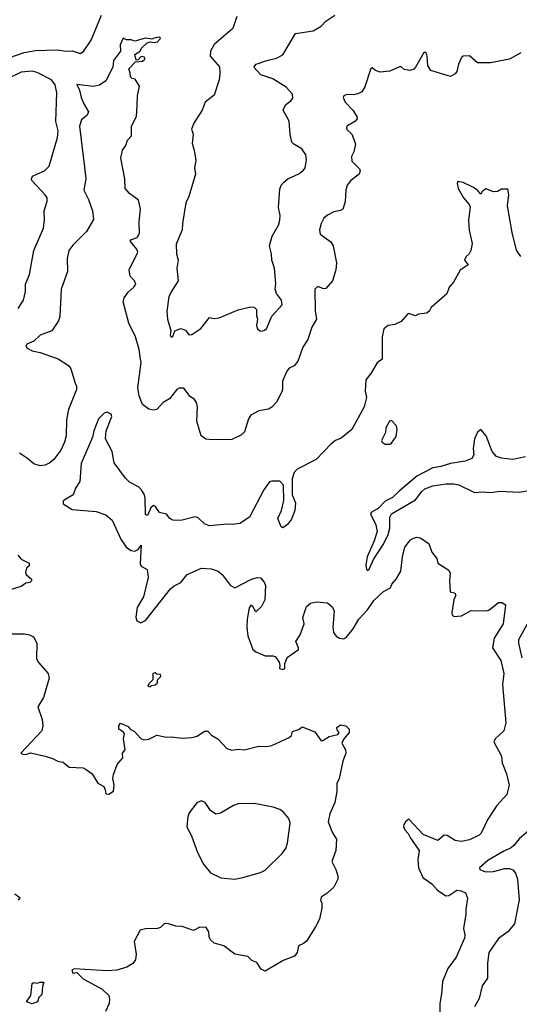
# Model space of a CAD drawing. Extents: x 1995161 to 2088924, y 769148 to 906007.
# Tile 232 of 256: x 2018906 to 2022036, y 848730 to 854903. Entities that reach past the tile are written whole.
import ezdxf

# ---------------------------------------------------------------- set-up
doc = ezdxf.new("R2010")
doc.units = 0

msp = doc.modelspace()

# ---------------------------------------------------------------- linework, layer by layer
at = {"layer": '0CON20XD'}
for points in [[(2018844.8, 854665.2), (2018933.9, 854696.1), (2019005, 854708.6), (2019143.6, 854713.6), (2019195, 854705.4), (2019235, 854706.9), (2019285, 854690), (2019305.6, 854704.4), (2019355, 854773.8), (2019417.9, 854932.1)], [(2020266.6, 854923.4), (2020242, 854848), (2020125, 854747.5), (2020101.4, 854705), (2020100, 854675), (2020157.3, 854607.3), (2020161.1, 854565), (2020156.2, 854525), (2020125, 854428.8), (2020069.2, 854385), (2020049.2, 854335), (2019996.7, 854255), (2019983.6, 854216.4), (2019993.3, 854185), (2019986.4, 854126.4), (2020000, 854085), (2020009.7, 854019.7), (2020001.4, 853975), (2020006.7, 853935), (2019965.6, 853795), (2019946.9, 853755), (2019925.8, 853625.8), (2019923.1, 853585), (2019886.2, 853495), (2019887.8, 853435), (2019900, 853395), (2019891.1, 853345), (2019900, 853265), (2019855, 853196.7), (2019841.4, 853165), (2019828, 853075), (2019831.4, 853025), (2019854, 852955), (2019850, 852925), (2019855, 852912.5), (2019865, 852917.5), (2019878.3, 852951.7), (2019915, 852966.2), (2019945, 852956.2), (2019965, 852927.5), (2019985, 852928.8), (2020042.1, 852967.9), (2020095, 853036), (2020125, 853028.8), (2020155, 853033.8), (2020275, 853084.2), (2020355, 853102), (2020375, 853100), (2020390, 853085), (2020389.3, 853049.3), (2020396.7, 853025), (2020390, 852985), (2020396.7, 852965), (2020415, 852950), (2020435.9, 852954.1), (2020452.5, 852965), (2020485.9, 853044.1), (2020550.8, 853115), (2020545.8, 853145), (2020515.8, 853185.8), (2020507.5, 853215), (2020511.9, 853248.1), (2020501.9, 853345), (2020485.6, 853395), (2020484.5, 853434.5), (2020471.4, 853485), (2020488.9, 853545), (2020528, 853615), (2020536, 853645), (2020537.5, 853675), (2020528, 853725), (2020535, 853840), (2020543.3, 853865), (2020560, 853885), (2020585.7, 853904.3), (2020655, 853936), (2020685, 853960), (2020694.2, 853975), (2020703.8, 854025), (2020698, 854055), (2020673.9, 854093.9), (2020622.8, 854122.8), (2020612, 854135), (2020600.8, 854185), (2020595, 854267.5), (2020556.7, 854335), (2020571.2, 854368.8), (2020605.7, 854394.3), (2020618.3, 854411.7), (2020615.8, 854435), (2020575, 854480), (2020493, 854533), (2020417.9, 854557.9), (2020373.3, 854605), (2020387.5, 854625), (2020455, 854647.5), (2020515, 854662), (2020555, 854683.3), (2020635, 854815.6), (2020745, 854832.5), (2020795, 854862), (2020825, 854894), (2020879.7, 854930.3)], [(2022045.5, 854694.5), (2021975, 854656), (2021855, 854632), (2021775, 854633.3), (2021725, 854676), (2021685, 854673.3), (2021673.3, 854665), (2021656.2, 854625), (2021645, 854577.5), (2021635, 854563.3), (2021605, 854546.7), (2021482.9, 854585), (2021462.5, 854615), (2021459.4, 854675), (2021455, 854690), (2021445, 854698.8), (2021435, 854692.5), (2021385.8, 854604.2), (2021375, 854593.3), (2021350, 854585), (2021315, 854590), (2021295, 854607.5), (2021285, 854607.5), (2021225, 854580), (2021165, 854573.8), (2021135, 854583.3), (2021115, 854600), (2021105, 854597.5), (2021067.4, 854482.6), (2021048.7, 854451.3), (2021025, 854438), (2020997.7, 854432.3), (2020955, 854434.2), (2020936.7, 854425), (2020932, 854415), (2020945.7, 854385), (2020994.3, 854335), (2021018, 854295), (2021019.5, 854280.5), (2021005, 854263.8), (2020956.7, 854235), (2020954, 854225), (2020956.2, 854215), (2020986.9, 854185), (2021010.8, 854125), (2021000, 854075), (2020984, 854045), (2020986.2, 854015), (2021035, 853967.5), (2021040, 853955), (2021032.5, 853935), (2020980, 853895), (2020958.8, 853865), (2020948.8, 853835), (2020945, 853760), (2020930, 853715), (2020915, 853706.2), (2020875, 853698.8), (2020835, 853678), (2020812.1, 853657.9), (2020794.5, 853625.5), (2020784.6, 853585), (2020788.6, 853558.6), (2020855, 853509.2), (2020870, 853485), (2020891.7, 853378.3), (2020887.1, 853335), (2020865, 853266.7), (2020825, 853216.7), (2020810, 853215), (2020775, 853230), (2020756.1, 853213.9), (2020756.7, 853076.7), (2020765.6, 853024.4), (2020737.1, 852975), (2020711.2, 852898.8), (2020679.7, 852850.3), (2020648.2, 852761.8), (2020625, 852733.8), (2020595, 852718), (2020579.7, 852700.3), (2020553.4, 852636.6), (2020552.9, 852585), (2020546.9, 852565), (2020516, 852505), (2020485.7, 852474.3), (2020465, 852462), (2020405, 852451.4), (2020355, 852424), (2020340.3, 852399.7), (2020315, 852320), (2020295, 852301.2), (2020235, 852271.2), (2020115, 852268), (2020072.3, 852272.3), (2020043.8, 852295), (2020016.2, 852385), (2020020.8, 852475), (2020013, 852503), (2020001.7, 852521.7), (2019975, 852540), (2019935, 852593.8), (2019905, 852592), (2019891.2, 852585), (2019845, 852526.2), (2019805, 852502), (2019765, 852460), (2019745, 852455.7), (2019715, 852461.4), (2019675, 852491.2), (2019654.3, 852544.3), (2019645.8, 852595), (2019666.6, 852753.4), (2019663.1, 852775), (2019655.4, 852835.4), (2019630.8, 852915), (2019590.5, 853000.5), (2019554.3, 853135), (2019561.7, 853158.3), (2019585, 853194), (2019622, 853225), (2019634, 853245), (2019626.2, 853265), (2019598.8, 853295), (2019591.2, 853335), (2019646, 853445), (2019640, 853465), (2019598.8, 853515), (2019606, 853524), (2019642.4, 853537.6), (2019657.5, 853565), (2019654.5, 853635), (2019663.8, 853715), (2019651.1, 853771.1), (2019595, 853814.2), (2019568.1, 853845), (2019565.5, 853905), (2019539.4, 854035), (2019551.4, 854085), (2019570.8, 854115), (2019582.2, 854147.8), (2019606, 854175), (2019606, 854235), (2019637.5, 854295), (2019642, 854365), (2019643.8, 854425), (2019656.4, 854486.4), (2019629.3, 854529.3), (2019610, 854535), (2019600, 854545), (2019599.3, 854569.3), (2019590, 854595), (2019631.7, 854638.3), (2019675, 854642.5), (2019690, 854655), (2019690, 854665), (2019675, 854672.5), (2019665, 854670), (2019648.3, 854651.7), (2019635, 854650), (2019627.5, 854685), (2019660, 854705), (2019670, 854725), (2019705, 854756.7), (2019725, 854763.3), (2019748.8, 854758.8), (2019770, 854765), (2019788.8, 854785), (2019783.3, 854793.3), (2019755, 854790), (2019735, 854780), (2019694, 854786), (2019627.5, 854767.5), (2019605, 854777.5), (2019575, 854777.5), (2019555, 854787.5), (2019536.7, 854745), (2019536.9, 854705), (2019495, 854646.2), (2019490, 854605), (2019445, 854520), (2019407, 854493), (2019366.7, 854483.3), (2019263.8, 854496.2), (2019282, 854462), (2019291.2, 854415), (2019307.5, 854375), (2019336.7, 854325), (2019330, 854305), (2019294, 854276), (2019280.6, 854235), (2019311.5, 853978.5), (2019320.4, 853905), (2019307.5, 853835), (2019337.1, 853775), (2019362.2, 853705), (2019368.8, 853651.2), (2019324.2, 853575.8), (2019239.8, 853490.2), (2019214.3, 853455), (2019204.4, 853405), (2019205.6, 853325), (2019166.3, 853213.7), (2019158.2, 853045), (2019148.9, 853015), (2019107.3, 852952.7), (2019035, 852924.6), (2018995, 852888.2), (2018952.1, 852867.9), (2018945.6, 852855), (2018953.7, 852843.7), (2018985, 852827.3), (2019035, 852817.3), (2019146.7, 852776.7), (2019212, 852735), (2019227.5, 852715), (2019254.5, 852624.5), (2019262.9, 852605), (2019262.2, 852585), (2019211.9, 852458.1), (2019200, 852395), (2019196.7, 852295), (2019186.3, 852253.7), (2019164.3, 852205), (2019119.2, 852145), (2019095.4, 852124.6), (2019065, 852109.2), (2019035, 852105.8), (2018995, 852117.5), (2018955, 852152.5), (2018905, 852184.3)], [(2018897.2, 853092.8), (2018930, 853145), (2018941.7, 853198.3), (2018943.5, 853245), (2018967.1, 853305), (2018995.5, 853455), (2019054.5, 853595), (2019061.4, 853648.6), (2019058.9, 853705), (2019078.9, 853765), (2019077.5, 853785), (2019066.7, 853805), (2018983.1, 853895), (2018980.6, 853905), (2018987.5, 853922.5), (2019014.6, 853935.4), (2019060.8, 853955), (2019090.6, 853985), (2019143.1, 854165), (2019146.7, 854205), (2019132.9, 854265), (2019138.7, 854445), (2019127.9, 854495), (2019105, 854525.4), (2019015, 854571.1), (2018985, 854579.7), (2018915, 854573.1), (2018834.3, 854534.3)], [(2022045, 853418.8), (2022018.8, 853458.8), (2021990.8, 853569.2), (2021961.2, 853735), (2021970, 853805), (2021965, 853840), (2021925, 853840), (2021900, 853825), (2021875, 853823.8), (2021827, 853843), (2021802.5, 853825), (2021795, 853810), (2021773.3, 853835), (2021745, 853853.3), (2021685, 853882.5), (2021651.2, 853888.8), (2021646.2, 853875), (2021654, 853845), (2021685.6, 853785.6), (2021721.2, 853745), (2021727.3, 853727.3), (2021718, 853645), (2021722.3, 853582.3), (2021740.7, 853499.3), (2021732.5, 853455), (2021722.5, 853435), (2021702.7, 853417.3), (2021693.8, 853395), (2021716.7, 853365), (2021665, 853332.5), (2021623.6, 853256.4), (2021597.5, 853225), (2021582.5, 853185), (2021485, 853097.5), (2021473, 853077), (2021456.4, 853063.6), (2021405, 853056.2), (2021385, 853046.7), (2021345, 853060), (2021335, 853057.5), (2021295, 853011.2), (2021257.3, 852992.7), (2021215, 852986.7), (2021187.5, 852965), (2021176.2, 852915), (2021177.5, 852775), (2021145, 852752.5)], [(2021145, 852752.5), (2021106.7, 852685), (2021073.8, 852645), (2021071.2, 852575), (2021078, 852535), (2021063.8, 852475), (2020987.1, 852332.9), (2020920.7, 852279.3), (2020885, 852263.8), (2020857, 852243), (2020764.1, 852145.9), (2020644.3, 852085.7), (2020626.7, 852065), (2020613.8, 852025), (2020613.3, 851925), (2020633.6, 851873.6), (2020630, 851825), (2020608.3, 851771.7), (2020585, 851737.5), (2020555, 851717.5), (2020545, 851722.5), (2020523.8, 851775), (2020545.8, 851825), (2020560.7, 851889.3), (2020558.8, 851985), (2020535, 852008.8), (2020485, 852010), (2020471.2, 852005), (2020435.5, 851954.5), (2020346, 851785), (2020285, 851744.4), (2020238.3, 851738.3), (2020205, 851741.1), (2020095, 851730.4), (2020065, 851743.3), (2020025, 851780.8), (2020005.7, 851785.7), (2019915, 851763.8), (2019865, 851764.4), (2019846, 851776), (2019825, 851802.5), (2019783, 851813), (2019755, 851853.8), (2019745, 851856.7), (2019727.9, 851842.1), (2019706.2, 851795), (2019695, 851800), (2019693, 851903), (2019688, 851925), (2019670, 851955), (2019650, 851975), (2019595, 852004), (2019568.8, 852028.8), (2019497.5, 852125), (2019486, 852195), (2019444, 852275), (2019448.1, 852325), (2019484.3, 852415), (2019479.7, 852429.7), (2019455, 852442.5), (2019435, 852436.7), (2019400.2, 852399.8), (2019371.1, 852325), (2019362.3, 852285), (2019290.5, 852119.5), (2019283.1, 852006.9), (2019256.4, 851965), (2019242, 851925), (2019185, 851891.2), (2019178.8, 851885), (2019178.3, 851868.3), (2019235, 851832), (2019385, 851819.4), (2019445, 851798.9), (2019485.7, 851765), (2019542.6, 851642.6), (2019575, 851594.4), (2019605, 851575.7), (2019628.3, 851571.7), (2019649.3, 851580.7), (2019668.3, 851608.3), (2019660.7, 851490.7), (2019666.7, 851476.7), (2019705, 851456.7), (2019711.8, 851405), (2019681.8, 851285), (2019642.9, 851217.1), (2019633.5, 851156.5), (2019639.2, 851135), (2019665, 851121.6), (2019695, 851136.4), (2019851.2, 851335), (2019875, 851354.5), (2019915.3, 851374.7), (2019955, 851425.4), (2020045, 851464.4), (2020105, 851461.2), (2020149.2, 851445), (2020174.6, 851424.6), (2020225, 851358), (2020255, 851342), (2020355, 851394), (2020395, 851406), (2020415, 851403.8), (2020437.1, 851377.1), (2020446.5, 851355), (2020442.5, 851265), (2020421.2, 851225), (2020385, 851190), (2020367.5, 851225), (2020355, 851232.5), (2020344.3, 851215.7), (2020332.2, 851145), (2020329.4, 851095), (2020335, 851040), (2020366.7, 850955), (2020385, 850940), (2020445, 850915.7), (2020495, 850914.5), (2020508.1, 850908.1), (2020531.2, 850875), (2020536.7, 850855), (2020533.3, 850835), (2020555, 850830), (2020566.7, 850835), (2020568, 850865), (2020582.5, 850905), (2020652, 850955), (2020653.8, 850965), (2020636.2, 851005), (2020662.7, 851047.3), (2020688.8, 851115), (2020680, 851155), (2020703.8, 851225), (2020727.5, 851245), (2020765, 851252.9), (2020835, 851247.8), (2020865, 851220), (2020875.6, 851195), (2020867.5, 851095), (2020872.1, 851062.1), (2020887.9, 851037.9), (2020910, 851025), (2020935, 851021.1), (2020951.1, 851028.9), (2020996.2, 851083.8), (2021030, 851145), (2021085, 851202.5), (2021125, 851260.8), (2021185, 851317.5), (2021228.3, 851341.7), (2021236.7, 851365), (2021264.3, 851395.7), (2021294.2, 851445.8), (2021303.4, 851535), (2021318, 851595), (2021355, 851641.5), (2021375, 851653.1), (2021395, 851658), (2021415, 851654), (2021468.8, 851618.8), (2021488.6, 851565), (2021519.2, 851525), (2021526.7, 851495), (2021595, 851452.5), (2021602.3, 851432.3), (2021599.2, 851385), (2021602.5, 851315), (2021630.7, 851310.7), (2021638.8, 851295), (2021626.2, 851265), (2021614.3, 851185), (2021615, 851172.5), (2021625, 851162), (2021675, 851166.2), (2021735, 851198.6), (2021823.9, 851196.1), (2021845, 851201.2), (2021905, 851250), (2021928.8, 851248.8), (2021948.8, 851235), (2021935.4, 851114.6), (2021877.8, 851025), (2021868, 850965), (2021920, 850885), (2021939.2, 850805), (2021931.5, 850735), (2021950.9, 850495), (2021939.1, 850445), (2021885.6, 850395), (2021876.7, 850375), (2021925.5, 850285), (2021928.6, 850245), (2021955.6, 850175), (2021972.9, 850105), (2021958.1, 850045), (2021895, 849976), (2021838.3, 849891.7), (2021797.4, 849802.6), (2021785, 849790.8), (2021725, 849761.2), (2021675, 849751.2), (2021635, 849757.5), (2021585, 849787.5), (2021565, 849791.2), (2021525, 849756.7), (2021434.4, 849794.4), (2021345, 849890), (2021322.5, 849875), (2021313.6, 849856.4), (2021311.2, 849845), (2021318.8, 849825), (2021340.9, 849800.9), (2021355, 849771.2), (2021409.4, 849695), (2021400.6, 849635), (2021405.5, 849585.5), (2021431.9, 849525), (2021487.5, 849485), (2021523.3, 849445), (2021575, 849411.2), (2021595, 849413.3), (2021645, 849446.2), (2021671.7, 849441.7), (2021698.3, 849428.3), (2021711.2, 849395), (2021700.8, 849325), (2021701.4, 849295), (2021685.7, 849205), (2021695.6, 849165), (2021692.9, 849145), (2021640.8, 849025), (2021587.5, 848955), (2021555, 848872.5), (2021549.5, 848795), (2021537.5, 848735), (2021539.2, 848615)], [(2021195, 852241.2), (2021225, 852242.5), (2021235, 852247.5), (2021265, 852290), (2021270, 852335), (2021266.7, 852356.7), (2021235, 852390), (2021222.5, 852385), (2021200, 852345), (2021197.5, 852315), (2021173.8, 852265), (2021176.7, 852255), (2021195, 852241.2)], [(2022075, 852161.4), (2021995, 852146.5), (2021925, 852154.6), (2021894.2, 852164.2), (2021866.4, 852195), (2021829.4, 852295), (2021795, 852333.8), (2021775, 852316.2), (2021755.7, 852275), (2021748.1, 852215), (2021750.8, 852175), (2021738.3, 852151.7), (2021696.7, 852135), (2021605, 852121.2), (2021545, 852101.6), (2021495, 852093.8), (2021395, 852040.4), (2021283.7, 851946.3), (2021241.9, 851908.1), (2021195, 851883.6), (2021151.8, 851838.3), (2021110.6, 851815), (2021103.3, 851805), (2021137.5, 851735), (2021145.6, 851695), (2021127.9, 851635), (2021082.9, 851535), (2021075.7, 851485.7), (2021078.8, 851455), (2021085, 851448.8), (2021095, 851458), (2021121.7, 851518.3), (2021185, 851615.6), (2021215, 851674.4), (2021224.3, 851715), (2021225.3, 851785), (2021234.6, 851805), (2021385, 851893), (2021425, 851944.7), (2021445, 851961), (2021495, 851979.8), (2021575, 851992.9), (2021625, 851993.7), (2021657, 851987), (2021755, 851937.8), (2021805, 851942.5), (2021855, 851937.7), (2021915, 851946.7), (2022035, 851940.3), (2022095, 851952.1)], [(2018895.7, 851545.7), (2018915, 851520), (2018966.1, 851496.1), (2018965, 851480), (2018950, 851465), (2018943, 851437), (2018947.5, 851425), (2018980, 851395), (2018980, 851385), (2018970, 851375), (2018945, 851370), (2018915, 851350), (2018825, 851321.4)], [(2022085, 851113.3), (2022032.1, 851015), (2022030.8, 850995), (2022051.9, 850901.9)], [(2018845, 851053.3), (2018935, 851052.3), (2018967.3, 851047.3), (2018993.6, 851033.6), (2019013.1, 850995), (2019012.5, 850895), (2019024, 850874), (2019084.4, 850805), (2019091.5, 850775), (2019056.1, 850653.9), (2019019.2, 850595), (2019048.1, 850515), (2019050.8, 850475), (2019045.8, 850445), (2018912.5, 850305), (2018925, 850297.5), (2018945, 850296.7), (2018975, 850306.2), (2019065.4, 850285.4), (2019112.1, 850272.1), (2019145, 850253.8), (2019178.8, 850248.8), (2019192.5, 850235), (2019217, 850217), (2019303, 850213), (2019323, 850203), (2019360, 850175), (2019395, 850117.5), (2019432.5, 850095), (2019442.5, 850075), (2019445, 850050), (2019465, 850046.7), (2019493.9, 850066.1), (2019497.5, 850105), (2019490, 850145), (2019495, 850170), (2019516.4, 850233.6), (2019552.5, 850275), (2019550, 850305), (2019566.7, 850325), (2019556.7, 850395), (2019562.5, 850425), (2019556.4, 850436.4), (2019527.5, 850455), (2019527.5, 850475), (2019538.3, 850491.7), (2019585, 850472.5), (2019597.5, 850455), (2019625, 850440), (2019665, 850396.2), (2019685, 850387.5), (2019715, 850392.5), (2019765, 850416.7), (2019825, 850404.3), (2019855, 850407.5), (2019925, 850398), (2019987.7, 850402.3), (2020018.3, 850411.7), (2020065, 850442.5), (2020085, 850442.5), (2020107.7, 850417.7), (2020148, 850395), (2020204.4, 850334.4), (2020235, 850324), (2020275, 850330), (2020315, 850326.2), (2020405, 850348), (2020455, 850346.2), (2020485, 850352), (2020595, 850403.3), (2020610, 850415), (2020615, 850440), (2020655, 850452.5), (2020675, 850470), (2020755, 850437.5), (2020795, 850382.5), (2020806.1, 850383.9), (2020845, 850410), (2020899.3, 850420.7), (2020907.5, 850435), (2020895, 850450), (2020893.3, 850465), (2020915, 850482.5), (2020950, 850475), (2020970, 850455), (2020970, 850435), (2020936.4, 850393.6), (2020923.6, 850366.4), (2020947.5, 850325), (2020948.8, 850305), (2020930, 850255), (2020906.7, 850145), (2020893.8, 850115), (2020893.8, 850065), (2020881.2, 849995), (2020849.2, 849925), (2020838.8, 849875), (2020865.8, 849805.8), (2020891.2, 849765), (2020886, 849695), (2020860.8, 849625), (2020885.8, 849575.8), (2020900, 849535), (2020900, 849515), (2020873.8, 849465), (2020833, 849427), (2020795, 849402.5), (2020791.2, 849385), (2020800, 849365), (2020800, 849335), (2020784.3, 849265), (2020760, 849215), (2020703.6, 849126.4), (2020685, 849111.2)], [(2019725, 850720), (2019731.7, 850728.3), (2019755, 850732.5), (2019770, 850745), (2019770, 850765), (2019790, 850785), (2019788.3, 850798.3), (2019765, 850800), (2019755, 850807.5), (2019740, 850805), (2019740, 850765), (2019715, 850740), (2019710, 850725), (2019725, 850720)], [(2020254.5, 849515.5), (2020305, 849524.3), (2020414.1, 849555.9), (2020445, 849571.2), (2020550.8, 849675), (2020572.7, 849707.3), (2020585, 849740), (2020600.6, 849865), (2020592.5, 849895), (2020556.6, 849936.6), (2020535, 849950.8), (2020495, 849965.7), (2020375, 849989.4), (2020275, 849987.5), (2020245, 849975.8), (2020165, 849928), (2020135, 849922.5), (2020102, 849945), (2020068.8, 849995), (2020045, 850006.2), (2020015, 849993.3), (2019968.8, 849931.2), (2019958.8, 849905), (2019952.9, 849845), (2019985, 849779.2), (2020021, 849681), (2020057.9, 849607.9), (2020101.4, 849555), (2020166.8, 849523.2), (2020254.5, 849515.5)], [(2022137.1, 849855), (2022035, 849768.6), (2022001.1, 849725), (2021981, 849709), (2021939, 849691), (2021839.2, 849630.8), (2021786.9, 849585), (2021789.2, 849575), (2021825, 849560.7), (2021875, 849563.4), (2021945, 849581.3), (2021975, 849580.8), (2021995, 849573.5), (2022012.3, 849552.3), (2022023.8, 849515), (2022035.6, 849385), (2022006.1, 849233.9), (2021964, 849185), (2021905, 849142.5), (2021844.5, 849055), (2021836.2, 848985), (2021836.5, 848895), (2021802.5, 848845), (2021783.9, 848766.1), (2021755.5, 848715)], [(2018897.5, 849385), (2018910, 849395), (2018875, 849421.2)], [(2020685, 849111.2), (2020652.7, 849097.3), (2020644.4, 849055), (2020627.1, 849032.9), (2020557.5, 849005), (2020445, 848937.5), (2020420, 848950), (2020391.7, 848991.7), (2020360, 849005), (2020335, 849030), (2020255, 849043.8), (2020185, 849096), (2020125, 849114), (2020101.2, 849135), (2020092.3, 849152.3), (2020090.8, 849185), (2020075, 849212.5), (2020035, 849213.1), (2019995, 849193.6), (2019925, 849218.5), (2019885, 849220.5), (2019837.5, 849235), (2019814.2, 849235.8), (2019788.3, 849211.7), (2019770, 849205), (2019695, 849203.5), (2019662, 849195), (2019623.1, 849125), (2019636.2, 849045), (2019630.8, 849009.2), (2019614.6, 848985.4), (2019577.5, 848962.5), (2019515, 848944.5), (2019455, 848939.1), (2019248.3, 848951.7), (2019232.5, 848945), (2019240, 848925), (2019265, 848930), (2019305, 848889.2), (2019422, 848825), (2019464.2, 848785), (2019469.4, 848765), (2019466.9, 848735), (2019444, 848685)], [(2018985, 848734), (2018950, 848745), (2018976.7, 848785), (2018985, 848860), (2018995, 848867.5), (2019015, 848862.5), (2019035, 848870), (2019058.3, 848868.3), (2019048.3, 848841.7), (2019045, 848792.5), (2019026.4, 848773.6), (2019017.5, 848745), (2018985, 848734)]]:
    msp.add_lwpolyline(points, dxfattribs=at)

doc.saveas('drawing.dxf')
